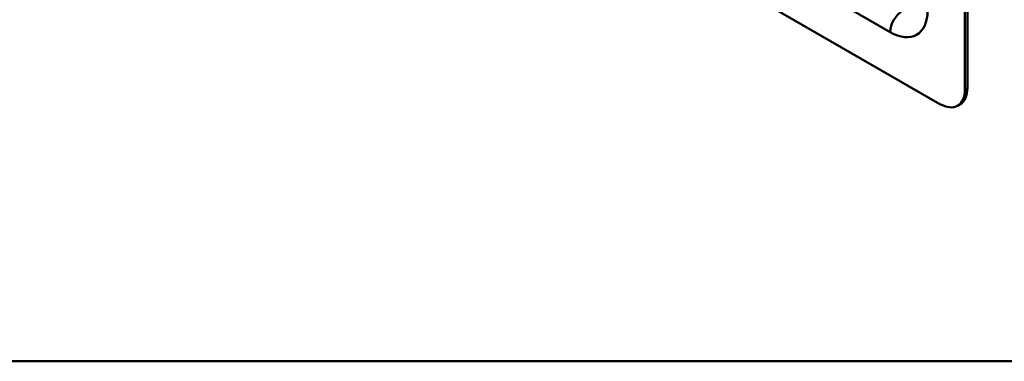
# Model space of a CAD drawing. Header units: millimetres. Extents: x 20 to 833, y 20 to 574.
# Tile 1 of 6: x 132 to 244, y 20 to 59. Entities that reach past the tile are written whole.
import ezdxf

# ---------------------------------------------------------------- set-up
doc = ezdxf.new("R2010")
doc.units = ezdxf.units.MM
doc.header["$LTSCALE"] = 2
for name, color, linetype, lineweight in [('Sichtbare Kanten(DIN)', 7, 'Continuous', 50), ('Sichtbare tangentiale Kanten(DIN)', 7, 'Continuous', 50), ('Skizziergeometrie(DIN)', 7, 'Continuous', 50)]:
    doc.layers.add(name, color=color, linetype=linetype, lineweight=lineweight)

# ---------------------------------------------------------------- blocks, each defined once
blk = doc.blocks.new('Ränder Standardrahmen')
at = {"layer": 'Skizziergeometrie(DIN)', "flags": 128}
blk.add_lwpolyline([(10, 10), (10, 287), (410, 287), (410, 10), (10, 10)], dxfattribs=at)

msp = doc.modelspace()

# ---------------------------------------------------------------- linework, layer by layer
at = {"layer": 'Sichtbare Kanten(DIN)'}
for p, q in [((239.275, 50.871), (239.275, 132.521)), ((239.558, 51.034), (239.558, 132.684)), ((182.707, 80.265), (236.447, 49.238)), ((238.447, 49.04), (238.73, 49.203))]:
    msp.add_line(p, q, dxfattribs=at)
for centre, start_param, end_param in [((236.447, 52.504), 5.4977871, 7.0685835), ((236.73, 52.667), 0, 0.7853982)]:
    msp.add_ellipse(centre, major_axis=(2, -3.464), ratio=0.5773503, start_param=start_param, end_param=end_param, dxfattribs=at)
at = {"layer": 'Sichtbare tangentiale Kanten(DIN)'}
for p, q in [((230.79, 57.403), (188.364, 81.898)), ((239.558, 51.034), (239.275, 50.871))]:
    msp.add_line(p, q, dxfattribs=at)
for centre, major_axis, start_param, end_param in [((232.204, 58.219), (-1, -1.732), 3.9269908, 5.4977871), ((230.79, 62.302), (3, -5.196), 5.4977871, 7.0685835)]:
    msp.add_ellipse(centre, major_axis=major_axis, ratio=0.5773503, start_param=start_param, end_param=end_param, dxfattribs=at)

# ---------------------------------------------------------------- block references
at = {"xscale": 2, "yscale": 2, "zscale": 2}
msp.add_blockref('Ränder Standardrahmen', (0, 0), dxfattribs=at)

doc.saveas('drawing.dxf')
